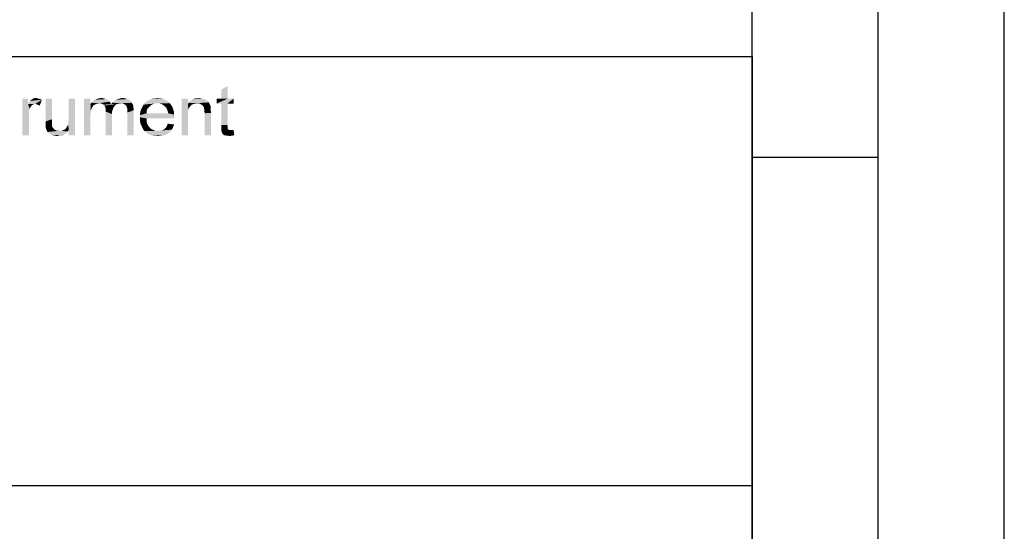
# Model space of a CAD drawing. Header units: millimetres. Extents: x 0 to 594, y 1 to 420.
# Tile 192 of 214: x 555 to 594, y 62 to 82. Entities that reach past the tile are written whole.
import ezdxf

# ---------------------------------------------------------------- set-up
doc = ezdxf.new("R2010")
doc.units = ezdxf.units.MM
doc.header["$LTSCALE"] = 32.67
doc.layers.add('61765N-2-A-2_DXF_FORMAT', color=7, linetype='CONTINUOUS')
doc.layers.add('DETAIL', color=7, linetype='CONTINUOUS')

msp = doc.modelspace()

# ---------------------------------------------------------------- linework, layer by layer
at = {"layer": '61765N-2-A-2_DXF_FORMAT', "color": 2, "linetype": 'Continuous'}
for p, q in [((594, 0.5605), (594, 420)), ((589, 5), (589, 415)), ((409, 80.662), (584, 80.662)), ((584, 80.662), (584, 10)), ((584, 76.67), (589, 76.67)), ((409, 63.662), (584, 63.662))]:
    msp.add_line(p, q, dxfattribs=at)
at = {"layer": '61765N-2-A-2_DXF_FORMAT', "color": 7, "linetype": 'Continuous'}
msp.add_line((584, 10), (584, 410), dxfattribs=at)
at = {"layer": 'DETAIL', "color": 2, "linetype": 'Continuous'}
for points in [[(562.9407, 78.9889), (562.9407, 79.3444), (563.1926, 79.4926)], [(562.9407, 78.9889), (563.1926, 79.4926), (563.1926, 78.9889)], [(555.2815, 78.9889), (555.2815, 78.7814), (555.0593, 77.537)], [(555.2815, 78.9889), (555.0593, 77.537), (555.0593, 78.9889)], [(555.2815, 78.7814), (555.3111, 78.8407), (555.8296, 78.9444)], [(555.563, 78.7814), (555.2815, 78.7814), (555.8296, 78.9444)], [(555.3111, 78.8407), (555.3556, 78.9), (555.8296, 78.9444)], [(555.3556, 78.9), (555.3852, 78.9296), (555.8296, 78.9444)], [(555.8296, 78.9444), (555.3852, 78.9296), (555.4296, 78.9592)], [(555.637, 79.0037), (555.6963, 78.9889), (555.4296, 78.9592)], [(555.637, 79.0037), (555.4296, 78.9592), (555.5037, 79.0037)], [(555.6963, 78.9889), (555.7556, 78.974), (555.4296, 78.9592)], [(555.4296, 78.9592), (555.7556, 78.974), (555.8296, 78.9444)], [(555.5037, 79.0037), (555.5778, 79.0185), (555.637, 79.0037)], [(555.6074, 78.7666), (555.563, 78.7814), (555.8296, 78.9444)], [(555.6519, 78.7518), (555.6074, 78.7666), (555.8296, 78.9444)], [(555.6963, 78.737), (555.6519, 78.7518), (555.8296, 78.9444)], [(555.6963, 78.737), (555.8296, 78.9444), (555.7407, 78.7074)], [(556.2296, 78.9889), (556.2296, 78.174), (555.9778, 78.0851)], [(556.2296, 78.9889), (555.9778, 78.0851), (555.9778, 78.9889)], [(556.8667, 77.9666), (556.8815, 78.0407), (557.1482, 78.9889)], [(556.8963, 77.7444), (556.8667, 77.9666), (557.1482, 78.9889)], [(556.8815, 78.1148), (556.8963, 78.2037), (557.1482, 78.9889)], [(556.8815, 78.0407), (556.8815, 78.1148), (557.1482, 78.9889)], [(557.1482, 78.9889), (556.8963, 78.2037), (556.8963, 78.9889)], [(556.8963, 77.537), (556.8963, 77.7444), (557.1482, 78.9889)], [(556.8963, 77.537), (557.1482, 78.9889), (557.1482, 77.537)], [(557.7556, 78.9889), (557.7556, 78.7814), (557.5037, 77.537)], [(557.7556, 78.9889), (557.5037, 77.537), (557.5037, 78.9889)], [(558.4815, 78.9148), (557.8296, 78.8703), (557.8741, 78.9148)], [(557.8296, 78.8703), (558.4815, 78.9148), (558.5259, 78.8703)], [(558.437, 78.9444), (557.8741, 78.9148), (557.9333, 78.9444)], [(557.8741, 78.9148), (558.437, 78.9444), (558.4815, 78.9148)], [(558.3778, 78.974), (557.9333, 78.9444), (557.9926, 78.974)], [(557.9333, 78.9444), (558.3778, 78.974), (558.437, 78.9444)], [(558.3185, 78.9889), (557.9926, 78.974), (558.0519, 78.9889)], [(557.9926, 78.974), (558.3185, 78.9889), (558.3778, 78.974)], [(558.2593, 79.0037), (558.0519, 78.9889), (558.1111, 79.0037)], [(558.0519, 78.9889), (558.2593, 79.0037), (558.3185, 78.9889)], [(558.1111, 79.0037), (558.1852, 79.0185), (558.2593, 79.0037)], [(558.6148, 78.8259), (558.6741, 78.8703), (559.3556, 78.8851)], [(558.6148, 78.8259), (559.3556, 78.8851), (559.4, 78.8259)], [(559.3556, 78.8851), (558.6741, 78.8703), (558.7185, 78.9148)], [(559.2963, 78.9444), (558.7185, 78.9148), (558.7778, 78.9444)], [(558.7185, 78.9148), (559.2963, 78.9444), (559.3556, 78.8851)], [(559.2222, 78.974), (558.7778, 78.9444), (558.837, 78.974)], [(558.7778, 78.9444), (559.2222, 78.974), (559.2963, 78.9444)], [(558.837, 78.974), (558.8963, 78.9889), (559.1185, 79.0037)], [(558.837, 78.974), (559.1185, 79.0037), (559.2222, 78.974)], [(559.1185, 79.0037), (558.8963, 78.9889), (558.9556, 79.0037)], [(558.9556, 79.0037), (559.0296, 79.0185), (559.1185, 79.0037)], [(560.7926, 78.9), (559.963, 78.8555), (560.0074, 78.9)], [(559.963, 78.8555), (560.7926, 78.9), (560.8519, 78.8555)], [(560.7333, 78.9296), (560.0074, 78.9), (560.0667, 78.9296)], [(560.0074, 78.9), (560.7333, 78.9296), (560.7926, 78.9)], [(560.6741, 78.9592), (560.0667, 78.9296), (560.1259, 78.9592)], [(560.0667, 78.9296), (560.6741, 78.9592), (560.7333, 78.9296)], [(560.6148, 78.9889), (560.1259, 78.9592), (560.2, 78.9889)], [(560.1259, 78.9592), (560.6148, 78.9889), (560.6741, 78.9592)], [(560.4815, 79.0037), (560.5556, 79.0037), (560.2, 78.9889)], [(560.3333, 79.0037), (560.4815, 79.0037), (560.2, 78.9889)], [(560.3333, 79.0037), (560.2, 78.9889), (560.2593, 79.0037)], [(560.2, 78.9889), (560.5556, 79.0037), (560.6148, 78.9889)], [(560.3333, 79.0037), (560.4074, 79.0185), (560.4815, 79.0037)], [(561.6222, 78.9889), (561.6222, 78.7814), (561.3704, 77.537)], [(561.6222, 78.9889), (561.3704, 77.537), (561.3704, 78.9889)], [(562.4222, 78.8703), (561.6519, 78.8259), (561.6963, 78.8851)], [(562.3778, 78.9148), (561.6963, 78.8851), (561.7556, 78.9148)], [(561.6963, 78.8851), (562.3778, 78.9148), (562.4222, 78.8703)], [(562.2889, 78.9592), (562.3333, 78.9444), (561.7556, 78.9148)], [(562.2889, 78.9592), (561.7556, 78.9148), (561.8, 78.9592)], [(561.7556, 78.9148), (562.3333, 78.9444), (562.3778, 78.9148)], [(561.8, 78.9592), (561.8593, 78.974), (562.1852, 79.0037)], [(561.8, 78.9592), (562.1852, 79.0037), (562.2889, 78.9592)], [(561.9926, 79.0037), (562.1852, 79.0037), (561.8593, 78.974)], [(561.9926, 79.0037), (561.8593, 78.974), (561.9185, 79.0037)], [(561.9926, 79.0037), (562.0519, 79.0185), (562.1852, 79.0037)], [(563.1926, 78.9889), (563.4296, 78.9889), (562.763, 78.7963)], [(562.9407, 78.9889), (563.1926, 78.9889), (562.763, 78.7963)], [(562.9407, 78.9889), (562.763, 78.7963), (562.763, 78.9889)], [(562.9407, 78.7963), (562.763, 78.7963), (563.4296, 78.9889)], [(563.1926, 78.7963), (562.9407, 78.7963), (563.4296, 78.9889)], [(563.1926, 78.7963), (563.4296, 78.9889), (563.4296, 78.7963)], [(555.2815, 78.7814), (555.3407, 78.5889), (555.0593, 77.537)], [(555.3407, 78.5889), (555.3111, 78.4555), (555.0593, 77.537)], [(555.2815, 78.7814), (555.563, 78.7814), (555.4889, 78.7666)], [(555.2815, 78.7814), (555.4889, 78.7666), (555.4296, 78.7222)], [(555.2815, 78.7814), (555.4296, 78.7222), (555.3852, 78.6629)], [(555.2815, 78.7814), (555.3852, 78.6629), (555.3407, 78.5889)], [(557.7556, 78.7814), (557.7704, 78.5296), (557.5037, 77.537)], [(557.7704, 78.5296), (557.7704, 78.4555), (557.5037, 77.537)], [(558.1111, 78.8111), (557.7556, 78.7814), (557.7852, 78.8259)], [(558.1111, 78.8111), (558.0074, 78.7963), (557.7556, 78.7814)], [(557.7556, 78.7814), (558.0074, 78.7963), (557.963, 78.7666)], [(557.7556, 78.7814), (557.963, 78.7666), (557.9185, 78.7518)], [(557.7556, 78.7814), (557.9185, 78.7518), (557.8741, 78.7222)], [(557.7556, 78.7814), (557.8741, 78.7222), (557.8444, 78.6777)], [(557.7556, 78.7814), (557.8444, 78.6777), (557.8148, 78.6333)], [(557.7556, 78.7814), (557.8148, 78.6333), (557.7704, 78.5296)], [(557.8148, 78.6333), (557.8, 78.5889), (557.7704, 78.5296)], [(558.5259, 78.8703), (557.7852, 78.8259), (557.8296, 78.8703)], [(558.1111, 78.8111), (557.7852, 78.8259), (558.5259, 78.8703)], [(558.0074, 78.7963), (558.1111, 78.8111), (558.0519, 78.7963)], [(558.1111, 78.8111), (558.5259, 78.8703), (558.5556, 78.8111)], [(558.5556, 78.8111), (558.1704, 78.7963), (558.1111, 78.8111)], [(558.2296, 78.7814), (558.1704, 78.7963), (558.5556, 78.8111)], [(558.2296, 78.7814), (558.5556, 78.8111), (558.5704, 78.7666)], [(558.5704, 78.7666), (558.2741, 78.7518), (558.2296, 78.7814)], [(558.763, 78.7518), (558.2741, 78.7518), (558.5704, 78.7666)], [(558.763, 78.7518), (558.3037, 78.7222), (558.2741, 78.7518)], [(558.3037, 78.7222), (558.763, 78.7518), (558.7185, 78.7074)], [(558.7185, 78.7074), (558.3333, 78.6777), (558.3037, 78.7222)], [(558.3333, 78.6777), (558.7185, 78.7074), (558.6741, 78.6481)], [(558.6741, 78.6481), (558.3482, 78.6185), (558.3333, 78.6777)], [(558.3482, 78.6185), (558.6741, 78.6481), (558.6444, 78.574)], [(558.6444, 78.574), (558.363, 78.5592), (558.3482, 78.6185)], [(558.363, 78.5592), (558.6444, 78.574), (558.6148, 78.4851)], [(558.6148, 78.4851), (558.363, 78.4703), (558.363, 78.5592)], [(558.9704, 78.8111), (558.5704, 78.7666), (558.6148, 78.8259)], [(558.9704, 78.8111), (558.8963, 78.7963), (558.5704, 78.7666)], [(558.8963, 78.7963), (558.8222, 78.7814), (558.5704, 78.7666)], [(558.5704, 78.7666), (558.8222, 78.7814), (558.763, 78.7518)], [(558.6148, 78.8259), (559.4, 78.8259), (558.9704, 78.8111)], [(559.0444, 78.7963), (558.9704, 78.8111), (559.4, 78.8259)], [(559.1037, 78.7666), (559.0444, 78.7963), (559.4, 78.8259)], [(559.1037, 78.7666), (559.4, 78.8259), (559.4444, 78.737)], [(559.4444, 78.737), (559.163, 78.7222), (559.1037, 78.7666)], [(559.1926, 78.6629), (559.163, 78.7222), (559.4444, 78.737)], [(559.1926, 78.6629), (559.4444, 78.737), (559.4593, 78.6333)], [(559.4593, 78.6333), (559.2074, 78.6185), (559.1926, 78.6629)], [(559.2222, 78.574), (559.2074, 78.6185), (559.4593, 78.6333)], [(559.2222, 78.574), (559.4593, 78.6333), (559.4741, 78.5296)], [(559.4741, 78.5296), (559.2222, 78.5148), (559.2222, 78.574)], [(559.2222, 78.4407), (559.2222, 78.5148), (559.4741, 78.5296)], [(559.2222, 77.537), (559.2222, 78.4407), (559.4741, 78.5296)], [(559.2222, 77.537), (559.4741, 78.5296), (559.4741, 77.537)], [(559.9778, 78.4851), (559.7259, 78.4111), (559.7407, 78.5)], [(560.0074, 78.574), (559.7407, 78.5), (559.7704, 78.574)], [(559.7407, 78.5), (560.0074, 78.574), (559.9778, 78.4851)], [(560.0519, 78.6333), (559.7704, 78.574), (559.8, 78.6333)], [(559.7704, 78.574), (560.0519, 78.6333), (560.0074, 78.574)], [(560.1111, 78.6926), (559.8, 78.6333), (559.8296, 78.6926)], [(559.8, 78.6333), (560.1111, 78.6926), (560.0519, 78.6333)], [(560.1704, 78.737), (559.8296, 78.6926), (559.8593, 78.7518)], [(559.8296, 78.6926), (560.1704, 78.737), (560.1111, 78.6926)], [(560.4074, 78.8111), (560.3185, 78.7963), (559.8593, 78.7518)], [(560.4074, 78.8111), (559.8593, 78.7518), (559.9037, 78.8111)], [(560.3185, 78.7963), (560.2444, 78.7814), (559.8593, 78.7518)], [(559.8593, 78.7518), (560.2444, 78.7814), (560.1704, 78.737)], [(560.8519, 78.8555), (559.9037, 78.8111), (559.963, 78.8555)], [(560.4074, 78.8111), (559.9037, 78.8111), (560.8519, 78.8555)], [(560.4074, 78.8111), (560.8519, 78.8555), (560.8963, 78.8111)], [(560.8963, 78.8111), (560.4963, 78.7963), (560.4074, 78.8111)], [(560.5852, 78.7666), (560.4963, 78.7963), (560.8963, 78.8111)], [(560.5852, 78.7666), (560.8963, 78.8111), (560.9407, 78.7666)], [(560.9407, 78.7666), (560.6593, 78.7222), (560.5852, 78.7666)], [(560.6593, 78.7222), (560.9407, 78.7666), (560.9704, 78.7074)], [(560.9704, 78.7074), (560.7333, 78.6629), (560.6593, 78.7222)], [(560.7333, 78.6629), (560.9704, 78.7074), (561.0148, 78.6481)], [(561.0148, 78.6481), (560.763, 78.6185), (560.7333, 78.6629)], [(560.763, 78.6185), (561.0148, 78.6481), (561.0296, 78.574)], [(561.0296, 78.574), (560.7926, 78.5592), (560.763, 78.6185)], [(560.7926, 78.5592), (561.0296, 78.574), (561.0593, 78.5)], [(561.0593, 78.5), (560.8222, 78.4851), (560.7926, 78.5592)], [(560.8222, 78.4851), (561.0593, 78.5), (561.0741, 78.4259)], [(561.6222, 78.7814), (561.637, 78.5592), (561.3704, 77.537)], [(561.637, 78.5592), (561.6222, 78.4555), (561.3704, 77.537)], [(561.9926, 78.8111), (561.6222, 78.7814), (561.6519, 78.8259)], [(561.9926, 78.8111), (561.9185, 78.7963), (561.6222, 78.7814)], [(561.6222, 78.7814), (561.9185, 78.7963), (561.8444, 78.7814)], [(561.6222, 78.7814), (561.8444, 78.7814), (561.7852, 78.7518)], [(561.6222, 78.7814), (561.7852, 78.7518), (561.7259, 78.7074)], [(561.6222, 78.7814), (561.7259, 78.7074), (561.6815, 78.6481)], [(561.6222, 78.7814), (561.6815, 78.6481), (561.637, 78.5592)], [(562.4222, 78.8703), (562.4519, 78.8407), (561.6519, 78.8259)], [(561.9926, 78.8111), (561.6519, 78.8259), (562.4519, 78.8407)], [(562.0815, 78.7963), (561.9926, 78.8111), (562.4519, 78.8407)], [(562.1556, 78.7518), (562.0815, 78.7963), (562.4519, 78.8407)], [(562.1556, 78.7518), (562.4519, 78.8407), (562.4963, 78.7518)], [(562.4963, 78.7518), (562.2148, 78.7074), (562.1556, 78.7518)], [(562.2148, 78.7074), (562.4963, 78.7518), (562.5259, 78.6629)], [(562.5259, 78.6629), (562.2593, 78.6333), (562.2148, 78.7074)], [(562.2593, 78.6333), (562.5259, 78.6629), (562.5259, 78.6185)], [(562.5259, 78.6185), (562.2593, 78.6037), (562.2593, 78.6333)], [(562.2593, 78.6037), (562.5259, 78.6185), (562.5259, 78.5592)], [(562.5259, 78.5592), (562.2741, 78.5444), (562.2593, 78.6037)], [(562.2741, 78.5444), (562.5259, 78.5592), (562.5259, 78.5)], [(562.5259, 78.5), (562.2741, 78.4851), (562.2741, 78.5444)], [(562.2741, 78.4851), (562.5259, 78.5), (562.5407, 78.4259)], [(563.1926, 78.7963), (562.9407, 77.9518), (562.9407, 78.7963)], [(562.9407, 77.9518), (563.1926, 78.7963), (563.1926, 77.937)], [(555.3111, 78.4555), (555.3111, 78.2926), (555.0593, 77.537)], [(555.0593, 77.537), (555.3111, 78.2926), (555.3111, 77.537)], [(555.9778, 78.0851), (556.2296, 78.174), (556.2296, 78.0851)], [(557.7704, 78.4555), (557.7556, 78.3814), (557.5037, 77.537)], [(557.7556, 78.3814), (557.7556, 78.2777), (557.5037, 77.537)], [(557.5037, 77.537), (557.7556, 78.2777), (557.7556, 77.537)], [(558.363, 78.4703), (558.6148, 78.4851), (558.6148, 78.3814)], [(558.6148, 78.3814), (558.363, 77.537), (558.363, 78.4703)], [(558.363, 77.537), (558.6148, 78.3814), (558.6148, 77.537)], [(559.7259, 78.4111), (559.9778, 78.4851), (559.9778, 78.4111)], [(560.837, 78.4111), (561.0741, 78.3518), (559.7259, 78.337)], [(559.9778, 78.4111), (560.837, 78.4111), (559.7259, 78.337)], [(559.9778, 78.4111), (559.7259, 78.337), (559.7259, 78.4111)], [(559.7259, 78.337), (561.0741, 78.3518), (561.0889, 78.2629)], [(561.0889, 78.2629), (559.7259, 78.2481), (559.7259, 78.337)], [(559.7259, 78.2481), (561.0889, 78.2629), (561.0741, 78.2333)], [(559.7259, 78.2481), (561.0741, 78.2333), (559.9778, 78.2037)], [(559.9778, 78.2037), (559.7259, 78.1592), (559.7259, 78.2481)], [(559.7259, 78.1592), (559.9778, 78.2037), (559.9778, 78.0851)], [(559.9778, 78.0851), (559.7259, 78.0703), (559.7259, 78.1592)], [(559.9778, 78.2037), (561.0741, 78.2333), (561.0741, 78.2037)], [(561.0741, 78.4259), (560.837, 78.4111), (560.8222, 78.4851)], [(560.837, 78.4111), (561.0741, 78.4259), (561.0741, 78.3518)], [(561.6222, 78.4555), (561.6222, 78.3222), (561.3704, 77.537)], [(561.3704, 77.537), (561.6222, 78.3222), (561.6222, 77.537)], [(562.5407, 78.4259), (562.2889, 78.4111), (562.2741, 78.4851)], [(562.2889, 77.537), (562.2889, 78.4111), (562.5407, 78.4259)], [(562.2889, 77.537), (562.5407, 78.4259), (562.5407, 77.537)], [(556.2296, 78.0851), (555.9778, 78.0111), (555.9778, 78.0851)], [(555.9778, 78.0111), (556.2296, 78.0851), (556.2296, 78.0111)], [(556.2296, 78.0111), (555.9778, 77.9518), (555.9778, 78.0111)], [(555.9778, 77.9518), (556.2296, 78.0111), (556.2296, 77.9518)], [(556.2296, 77.9518), (556.2296, 77.9222), (555.9778, 77.8926)], [(556.2296, 77.9518), (555.9778, 77.8926), (555.9778, 77.9518)], [(555.9778, 77.8926), (556.2296, 77.9222), (556.2444, 77.8629)], [(556.2444, 77.8629), (555.9778, 77.8481), (555.9778, 77.8926)], [(555.9778, 77.8481), (556.2444, 77.8629), (556.2741, 77.8333)], [(556.2741, 77.8333), (556.0074, 77.7592), (555.9778, 77.8481)], [(556.2741, 77.8333), (556.3037, 77.7889), (556.0074, 77.7592)], [(556.0074, 77.7592), (556.3037, 77.7889), (556.3333, 77.7592)], [(556.3333, 77.7592), (556.0519, 77.6703), (556.0074, 77.7592)], [(556.3333, 77.7592), (556.3778, 77.7444), (556.0519, 77.6703)], [(556.3778, 77.7444), (556.4074, 77.7148), (556.0519, 77.6703)], [(556.6148, 77.7148), (556.8519, 77.6851), (556.0519, 77.6703)], [(556.5704, 77.7148), (556.6148, 77.7148), (556.0519, 77.6703)], [(556.5111, 77.7148), (556.5704, 77.7148), (556.0519, 77.6703)], [(556.4667, 77.7148), (556.5111, 77.7148), (556.0519, 77.6703)], [(556.4074, 77.7148), (556.4667, 77.7148), (556.0519, 77.6703)], [(556.8963, 77.7444), (556.6148, 77.7148), (556.6741, 77.7444)], [(556.6148, 77.7148), (556.8963, 77.7444), (556.8519, 77.6851)], [(556.8963, 77.7444), (556.6741, 77.7444), (556.7185, 77.7592)], [(556.8963, 77.7444), (556.7185, 77.7592), (556.763, 77.7889)], [(556.8963, 77.7444), (556.763, 77.7889), (556.7926, 77.8333)], [(556.8963, 77.7444), (556.7926, 77.8333), (556.8222, 77.8777)], [(556.8963, 77.7444), (556.8222, 77.8777), (556.8519, 77.9222)], [(556.8963, 77.7444), (556.8519, 77.9222), (556.8667, 77.9666)], [(559.7407, 77.9963), (559.7259, 78.0703), (559.9778, 78.0851)], [(559.7407, 77.9963), (559.9778, 78.0851), (560.0074, 77.9814)], [(560.0074, 77.9814), (559.7704, 77.937), (559.7407, 77.9963)], [(559.7704, 77.937), (560.0074, 77.9814), (560.0519, 77.9074)], [(560.0519, 77.9074), (559.8, 77.8629), (559.7704, 77.937)], [(559.8, 77.8629), (560.0519, 77.9074), (560.1111, 77.8333)], [(560.1111, 77.8333), (559.8296, 77.8037), (559.8, 77.8629)], [(559.8296, 77.8037), (560.1111, 77.8333), (560.1852, 77.774)], [(560.1852, 77.774), (559.8593, 77.7444), (559.8296, 77.8037)], [(559.8593, 77.7444), (560.1852, 77.774), (560.2593, 77.7444)], [(560.2593, 77.7444), (559.9037, 77.7), (559.8593, 77.7444)], [(560.2593, 77.7444), (560.3333, 77.7148), (559.9037, 77.7)], [(560.4222, 77.7148), (560.4963, 77.7148), (559.9037, 77.7)], [(560.3333, 77.7148), (560.4222, 77.7148), (559.9037, 77.7)], [(560.9259, 77.6851), (559.9037, 77.7), (560.4963, 77.7148)], [(560.4963, 77.7148), (560.5556, 77.7296), (560.9852, 77.7592)], [(560.4963, 77.7148), (560.9852, 77.7592), (560.9259, 77.6851)], [(560.5556, 77.7296), (560.6148, 77.7444), (560.9852, 77.7592)], [(560.9852, 77.7592), (560.6148, 77.7444), (560.6741, 77.774)], [(560.6741, 77.774), (560.7185, 77.8185), (561.0296, 77.8629)], [(560.6741, 77.774), (561.0296, 77.8629), (560.9852, 77.7592)], [(561.0296, 77.8629), (560.7185, 77.8185), (560.763, 77.8629)], [(560.763, 77.8629), (560.7926, 77.9222), (561.0741, 77.9666)], [(560.763, 77.8629), (561.0741, 77.9666), (561.0296, 77.8629)], [(561.0741, 77.9666), (560.7926, 77.9222), (560.8222, 77.9963)], [(563.1926, 77.937), (562.9407, 77.8481), (562.9407, 77.9518)], [(563.1926, 77.937), (563.1926, 77.8926), (562.9407, 77.8481)], [(562.9407, 77.8481), (563.1926, 77.8926), (563.1926, 77.8481)], [(563.1926, 77.8481), (563.1926, 77.8185), (562.9407, 77.7592)], [(563.1926, 77.8481), (562.9407, 77.7592), (562.9407, 77.8481)], [(563.1926, 77.8185), (563.1926, 77.8037), (562.9407, 77.7592)], [(563.1926, 77.8037), (563.2074, 77.774), (562.9407, 77.7592)], [(562.9407, 77.7592), (563.2074, 77.774), (563.237, 77.7592)], [(563.237, 77.7592), (562.9556, 77.7), (562.9407, 77.7592)], [(563.237, 77.7592), (563.2667, 77.7444), (562.9556, 77.7)], [(563.3704, 77.7444), (563.4296, 77.7444), (562.9556, 77.7)], [(563.3259, 77.7444), (563.3704, 77.7444), (562.9556, 77.7)], [(563.2667, 77.7444), (563.3259, 77.7444), (562.9556, 77.7)], [(562.9556, 77.6555), (562.9556, 77.7), (563.4296, 77.7444)], [(563, 77.5963), (562.9556, 77.6555), (563.4296, 77.7444)], [(563.0593, 77.537), (563, 77.5963), (563.4296, 77.7444)], [(563.1037, 77.537), (563.0593, 77.537), (563.4296, 77.7444)], [(563.1037, 77.537), (563.4296, 77.7444), (563.4593, 77.537)], [(556.0815, 77.6407), (556.0519, 77.6703), (556.8519, 77.6851)], [(556.0815, 77.6407), (556.8519, 77.6851), (556.8074, 77.6407)], [(556.8074, 77.6407), (556.1259, 77.6111), (556.0815, 77.6407)], [(556.1259, 77.6111), (556.8074, 77.6407), (556.7482, 77.5963)], [(556.7482, 77.5963), (556.1704, 77.5814), (556.1259, 77.6111)], [(556.1704, 77.5814), (556.7482, 77.5963), (556.7037, 77.5666)], [(556.7037, 77.5666), (556.2148, 77.5518), (556.1704, 77.5814)], [(556.5852, 77.537), (556.2148, 77.5518), (556.7037, 77.5666)], [(556.5852, 77.537), (556.3333, 77.5222), (556.2148, 77.5518)], [(556.3333, 77.5222), (556.5852, 77.537), (556.5111, 77.5222)], [(556.5111, 77.5222), (556.4519, 77.5074), (556.3333, 77.5222)], [(556.5852, 77.537), (556.7037, 77.5666), (556.6444, 77.537)], [(560.9259, 77.6851), (559.963, 77.6555), (559.9037, 77.7)], [(559.963, 77.6555), (560.9259, 77.6851), (560.8519, 77.6259)], [(560.8519, 77.6259), (560.0074, 77.6111), (559.963, 77.6555)], [(560.0667, 77.5814), (560.0074, 77.6111), (560.8519, 77.6259)], [(560.0667, 77.5814), (560.8519, 77.6259), (560.763, 77.5666)], [(560.763, 77.5666), (560.1259, 77.5518), (560.0667, 77.5814)], [(560.2, 77.537), (560.1259, 77.5518), (560.763, 77.5666)], [(560.2, 77.537), (560.763, 77.5666), (560.6593, 77.537)], [(560.6593, 77.537), (560.2741, 77.5222), (560.2, 77.537)], [(560.3482, 77.5222), (560.2741, 77.5222), (560.6593, 77.537)], [(560.3482, 77.5222), (560.6593, 77.537), (560.5407, 77.5222)], [(560.5407, 77.5222), (560.4222, 77.5074), (560.3482, 77.5222)], [(563.4593, 77.537), (563.1482, 77.5222), (563.1037, 77.537)], [(563.2074, 77.5222), (563.1482, 77.5222), (563.4593, 77.537)], [(563.2074, 77.5222), (563.4593, 77.537), (563.3556, 77.5222)], [(563.3556, 77.5222), (563.2667, 77.5074), (563.2074, 77.5222)]]:
    msp.add_solid(points, dxfattribs=at)

doc.saveas('drawing.dxf')
